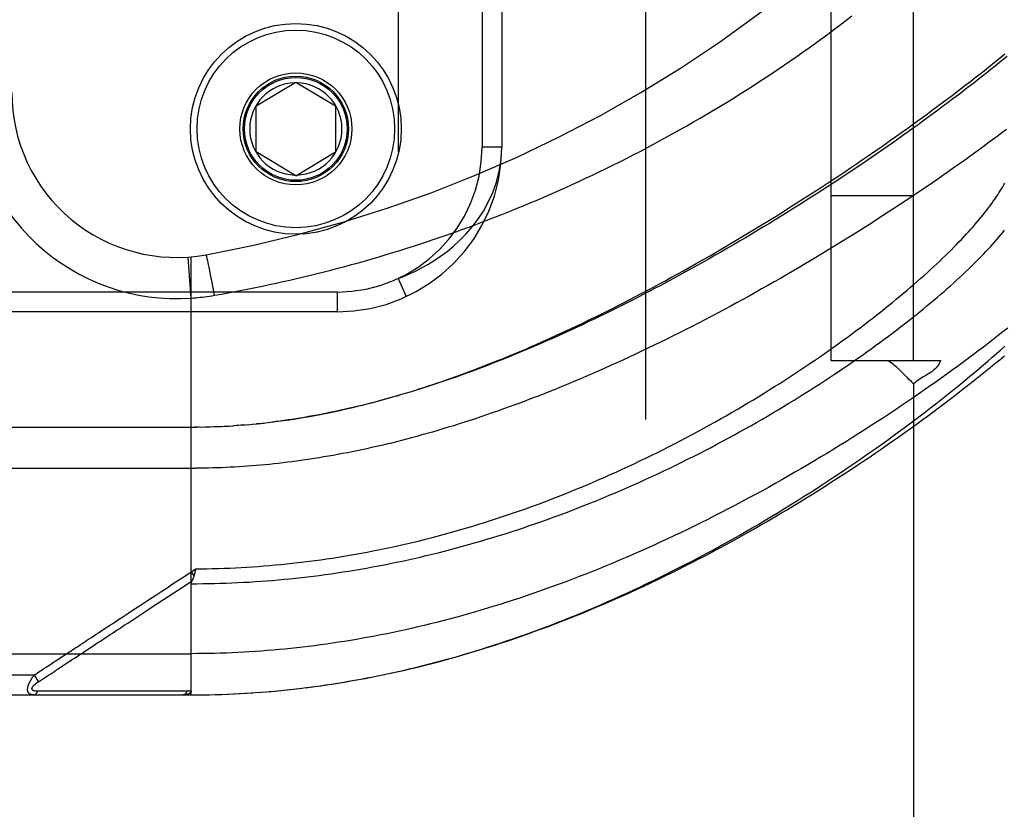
# Model space of a CAD drawing. Header units: inches. Extents: x 0 to 227, y 0 to 147.
# Tile 42 of 256: x 40.28 to 41.77, y 39.51 to 40.71. Entities that reach past the tile are written whole.
import ezdxf

# ---------------------------------------------------------------- set-up
doc = ezdxf.new("R2010")
doc.units = ezdxf.units.IN
doc.header["$LTSCALE"] = 12.466667
doc.header["$MEASUREMENT"] = 0
doc.linetypes.add('HIDDEN', pattern=[0.2, 0.1, -0.1])
for name, color, linetype in [('DEFAULT_2', 8, 'HIDDEN'), ('LEFTHAND_DOOR_ASSEMBLY', 7, 'CONTINUOUS'), ('SUBPANEL', 7, 'CONTINUOUS')]:
    doc.layers.add(name, color=color, linetype=linetype)

msp = doc.modelspace()

# ---------------------------------------------------------------- linework, layer by layer
at = {"layer": 'DEFAULT_2', "color": 8, "linetype": 'HIDDEN'}
msp.add_line((41.2259, 37.6073), (41.2259, 106.7113), dxfattribs=at)
at = {"layer": 'LEFTHAND_DOOR_ASSEMBLY', "color": 8, "linetype": 'HIDDEN'}
for p, q in [((40.8499, 41.7539), (40.8499, 40.3147)), ((40.9774, 41.5543), (40.9774, 40.5143)), ((41.0074, 41.5543), (41.0074, 40.5143)), ((40.6349, 40.5768), (40.6949, 40.6129)), ((40.6949, 40.6129), (40.7549, 40.5768)), ((40.6349, 40.5068), (40.6349, 40.5768)), ((40.7549, 40.5768), (40.7549, 40.5068)), ((41.0074, 40.5143), (40.9774, 40.5143)), ((40.6949, 40.4707), (40.6349, 40.5068)), ((40.6949, 40.4707), (40.7549, 40.5068)), ((40.5362, 40.2851), (40.5317, 40.3474)), ((40.5362, 39.683), (40.5362, 40.3478)), ((40.5599, 40.3473), (40.5597, 40.348)), ((40.5601, 40.3465), (40.5599, 40.3473)), ((40.5603, 40.3456), (40.5601, 40.3465)), ((40.5605, 40.3446), (40.5603, 40.3456)), ((40.5609, 40.3431), (40.5605, 40.3446)), ((40.5613, 40.3414), (40.5609, 40.3431)), ((40.5618, 40.3388), (40.5613, 40.3414)), ((40.5624, 40.336), (40.5618, 40.3388)), ((40.5633, 40.3321), (40.5624, 40.336)), ((40.5643, 40.327), (40.5633, 40.3321)), ((40.5656, 40.3205), (40.5643, 40.327)), ((40.5674, 40.3114), (40.5656, 40.3205)), ((40.5694, 40.3006), (40.5674, 40.3114)), ((40.8499, 40.3147), (40.8625, 40.2875)), ((40.7574, 40.2943), (39.6012, 40.2943)), ((40.5715, 40.2894), (40.5694, 40.3006)), ((40.7574, 40.2943), (40.7574, 40.2643)), ((40.7574, 40.2643), (39.6312, 40.2643)), ((40.6444, 40.0953), (40.6529, 40.0962)), ((39.6624, 40.0893), (40.5362, 40.0893)), ((40.5477, 40.0894), (40.5419, 40.0893)), ((40.5505, 40.0894), (40.5592, 40.0896)), ((40.5577, 40.0895), (40.565, 40.0897)), ((40.5765, 40.0901), (40.5707, 40.0899)), ((40.5793, 40.0902), (40.5881, 40.0907)), ((40.5864, 40.0906), (40.5939, 40.091)), ((40.5935, 40.091), (40.6005, 40.0914)), ((40.6075, 40.0919), (40.5997, 40.0914)), ((40.6146, 40.0924), (40.6056, 40.0918)), ((40.6173, 40.0927), (40.6114, 40.0922)), ((40.6146, 40.0924), (40.6232, 40.0932)), ((40.6409, 40.0949), (40.635, 40.0943)), ((39.6324, 40.0268), (40.5427, 40.0268)), ((40.5362, 39.8698), (40.543, 39.8743)), ((40.5423, 39.8713), (40.542, 39.87)), ((40.543, 39.8743), (40.5423, 39.8713)), ((40.5362, 39.8698), (40.5403, 39.8636)), ((40.542, 39.87), (40.5417, 39.8688)), ((40.3714, 39.747), (40.3842, 39.7554)), ((39.6324, 39.7455), (40.5362, 39.7455)), ((40.2978, 39.713), (39.6324, 39.713)), ((40.2978, 39.713), (40.3004, 39.7147)), ((40.2978, 39.713), (40.3045, 39.703)), ((40.3004, 39.7147), (40.3028, 39.7163)), ((40.3028, 39.7163), (40.3052, 39.7179)), ((40.3045, 39.703), (40.3119, 39.7079)), ((40.3119, 39.7079), (40.3198, 39.7131)), ((40.3198, 39.7131), (40.3214, 39.7142)), ((40.3214, 39.7142), (40.3306, 39.7202)), ((40.6821, 39.6907), (40.6952, 39.6922)), ((40.6913, 39.6917), (40.7047, 39.6933)), ((40.7005, 39.6928), (40.7141, 39.6945)), ((40.7097, 39.6939), (40.7236, 39.6957)), ((40.7189, 39.6951), (40.7331, 39.697)), ((40.7282, 39.6964), (40.7426, 39.6984)), ((40.7374, 39.6977), (40.7521, 39.6999)), ((39.6624, 39.683), (40.5362, 39.683)), ((40.3077, 39.6885), (40.3033, 39.6885)), ((40.3166, 39.6886), (40.3077, 39.6885)), ((40.3484, 39.6886), (40.3166, 39.6886)), ((40.3535, 39.6887), (40.3484, 39.6886)), ((40.5175, 39.6887), (40.5061, 39.6887)), ((40.5301, 39.6887), (40.5175, 39.6887)), ((40.5362, 39.683), (40.5454, 39.6831)), ((40.5452, 39.6831), (40.5547, 39.6832)), ((40.5543, 39.6832), (40.5641, 39.6833)), ((40.5634, 39.6833), (40.5734, 39.6836)), ((40.5725, 39.6835), (40.5827, 39.6838)), ((40.5816, 39.6838), (40.5921, 39.6842)), ((40.5907, 39.6841), (40.6014, 39.6846)), ((40.5998, 39.6845), (40.6108, 39.6851)), ((40.6089, 39.685), (40.6201, 39.6856)), ((40.618, 39.6855), (40.6295, 39.6862)), ((40.6272, 39.686), (40.6388, 39.6869)), ((40.6363, 39.6867), (40.6482, 39.6876)), ((40.6454, 39.6874), (40.6576, 39.6884)), ((40.6576, 39.6884), (40.667, 39.6892)), ((40.6729, 39.6898), (40.6858, 39.6911))]:
    msp.add_line(p, q, dxfattribs=at)
for points in [[(40.5715, 40.2894), (40.5819, 40.2912), (40.5923, 40.2931), (40.6027, 40.295), (40.613, 40.297), (40.6234, 40.2991), (40.6338, 40.3011), (40.6441, 40.3033), (40.6545, 40.3055), (40.6649, 40.3077), (40.6753, 40.31), (40.6857, 40.3124), (40.6961, 40.3148), (40.7065, 40.3172), (40.7169, 40.3197), (40.7273, 40.3223), (40.7377, 40.3249), (40.7482, 40.3276), (40.7586, 40.3303), (40.769, 40.3331), (40.7795, 40.3359), (40.7899, 40.3388), (40.8004, 40.3418), (40.8108, 40.3448), (40.8213, 40.3478), (40.8317, 40.351), (40.8422, 40.3541), (40.8527, 40.3574), (40.8631, 40.3607), (40.8736, 40.364), (40.8841, 40.3674), (40.8946, 40.3709), (40.905, 40.3744), (40.9155, 40.378), (40.926, 40.3816), (40.9365, 40.3853), (40.9469, 40.3891), (40.9574, 40.3929), (40.9679, 40.3968), (40.9783, 40.4007), (40.9888, 40.4047), (40.9993, 40.4087), (41.0097, 40.4129), (41.0202, 40.417), (41.0306, 40.4213), (41.0411, 40.4255), (41.0515, 40.4299), (41.0619, 40.4343), (41.0723, 40.4388), (41.0827, 40.4433), (41.0931, 40.4479), (41.1035, 40.4525), (41.1139, 40.4573), (41.1243, 40.462), (41.1346, 40.4669), (41.145, 40.4717), (41.1553, 40.4767), (41.1657, 40.4817), (41.176, 40.4868), (41.1863, 40.4919), (41.1965, 40.4971), (41.2068, 40.5024), (41.2171, 40.5077), (41.2273, 40.513), (41.2375, 40.5185), (41.2477, 40.524), (41.2579, 40.5295), (41.268, 40.5351), (41.2781, 40.5408), (41.2883, 40.5465), (41.2983, 40.5523), (41.3084, 40.5581), (41.3184, 40.564), (41.3284, 40.57), (41.3384, 40.576), (41.3483, 40.582), (41.3582, 40.5881), (41.3681, 40.5943), (41.3779, 40.6005), (41.3878, 40.6068), (41.3975, 40.6131), (41.4072, 40.6195), (41.4169, 40.6259), (41.4266, 40.6323), (41.4362, 40.6389), (41.4457, 40.6454), (41.4553, 40.652), (41.4647, 40.6586), (41.4741, 40.6653), (41.4835, 40.672), (41.4928, 40.6788), (41.5021, 40.6856), (41.5113, 40.6924), (41.5204, 40.6993), (41.5295, 40.7062), (41.5385, 40.7131)], [(40.6523, 40.0962), (40.6603, 40.0971), (40.6683, 40.0982), (40.6764, 40.0993), (40.6844, 40.1004), (40.6924, 40.1016), (40.7003, 40.1029), (40.7083, 40.1042), (40.7161, 40.1056), (40.7239, 40.107), (40.7317, 40.1085), (40.7393, 40.11), (40.7469, 40.1115), (40.7544, 40.1131), (40.7617, 40.1147), (40.769, 40.1163), (40.7763, 40.118), (40.7835, 40.1197), (40.7907, 40.1214), (40.7979, 40.1232), (40.805, 40.125), (40.8121, 40.1269), (40.8192, 40.1287), (40.8263, 40.1307), (40.8333, 40.1326), (40.8403, 40.1346), (40.8473, 40.1366), (40.8543, 40.1387), (40.8613, 40.1408), (40.8683, 40.1429), (40.8752, 40.145), (40.8821, 40.1472), (40.8891, 40.1495), (40.896, 40.1517), (40.9029, 40.154), (40.9098, 40.1563), (40.9168, 40.1587), (40.9237, 40.1611), (40.9307, 40.1636), (40.9376, 40.1661), (40.9446, 40.1686), (40.9516, 40.1711), (40.9586, 40.1737), (40.9657, 40.1764), (40.9727, 40.1791), (40.9798, 40.1818), (40.9869, 40.1846), (40.994, 40.1874), (41.0011, 40.1902), (41.0083, 40.1931), (41.0155, 40.1961), (41.0228, 40.1991), (41.0301, 40.2021), (41.0374, 40.2052), (41.0447, 40.2083), (41.052, 40.2115), (41.0594, 40.2147), (41.0669, 40.218), (41.0743, 40.2213), (41.0819, 40.2247), (41.0894, 40.2282), (41.0971, 40.2317), (41.1048, 40.2352), (41.1125, 40.2388), (41.1203, 40.2425), (41.1281, 40.2462), (41.136, 40.25), (41.1439, 40.2539), (41.1519, 40.2578), (41.16, 40.2618), (41.1681, 40.2658), (41.1764, 40.2699), (41.1847, 40.2742), (41.1931, 40.2785), (41.2016, 40.2828), (41.2102, 40.2873), (41.2189, 40.2919), (41.2277, 40.2965), (41.2366, 40.3012), (41.2455, 40.3061), (41.2547, 40.311), (41.2639, 40.3161), (41.2733, 40.3212), (41.2828, 40.3265), (41.2925, 40.3319), (41.3023, 40.3375), (41.3122, 40.3431), (41.3223, 40.3489), (41.3324, 40.3548), (41.3426, 40.3607), (41.3528, 40.3667), (41.3631, 40.3728), (41.3733, 40.3789), (41.3834, 40.385), (41.3935, 40.3911), (41.4035, 40.3972), (41.4135, 40.4034), (41.4234, 40.4095), (41.4332, 40.4156), (41.443, 40.4218), (41.4527, 40.4279), (41.4623, 40.4341), (41.4719, 40.4402), (41.4813, 40.4463), (41.4907, 40.4524), (41.5001, 40.4586), (41.5093, 40.4646), (41.5185, 40.4707), (41.5276, 40.4768), (41.5366, 40.4828), (41.5455, 40.4889), (41.5543, 40.4949), (41.563, 40.5009), (41.5717, 40.5068), (41.5803, 40.5128), (41.5888, 40.5187), (41.5971, 40.5245), (41.6054, 40.5304), (41.6137, 40.5362), (41.6218, 40.542), (41.6298, 40.5478), (41.6378, 40.5535), (41.6456, 40.5592), (41.6534, 40.5649), (41.661, 40.5706), (41.6686, 40.5762), (41.6761, 40.5817), (41.6834, 40.5873), (41.6907, 40.5927), (41.6979, 40.5982), (41.705, 40.6036), (41.712, 40.609), (41.7189, 40.6143), (41.7257, 40.6196), (41.7324, 40.6249), (41.7391, 40.6301), (41.7456, 40.6353), (41.752, 40.6404), (41.7584, 40.6455), (41.7646, 40.6506), (41.7708, 40.6556)], [(41.7739, 40.6517), (41.7679, 40.6469), (41.7619, 40.6419), (41.7557, 40.637), (41.7495, 40.632), (41.7432, 40.6269), (41.7368, 40.6219), (41.7303, 40.6168), (41.7238, 40.6117), (41.7171, 40.6065), (41.7104, 40.6014), (41.7036, 40.5961), (41.6967, 40.5909), (41.6898, 40.5857), (41.6827, 40.5804), (41.6756, 40.5751), (41.6684, 40.5697), (41.6612, 40.5644), (41.6538, 40.559), (41.6464, 40.5536), (41.6389, 40.5482), (41.6314, 40.5427), (41.6237, 40.5373), (41.616, 40.5318), (41.6082, 40.5263), (41.6004, 40.5208), (41.5925, 40.5153), (41.5845, 40.5097), (41.5765, 40.5042), (41.5684, 40.4986), (41.5602, 40.493), (41.552, 40.4875), (41.5437, 40.4819), (41.5353, 40.4763), (41.5269, 40.4707), (41.5185, 40.4651), (41.51, 40.4595), (41.5014, 40.4539), (41.4928, 40.4484), (41.4841, 40.4428), (41.4754, 40.4372), (41.4667, 40.4316), (41.4579, 40.4261), (41.449, 40.4205), (41.4401, 40.415), (41.4312, 40.4094), (41.4223, 40.4039), (41.4133, 40.3984), (41.4043, 40.393), (41.3952, 40.3875), (41.3862, 40.3821), (41.3771, 40.3767), (41.368, 40.3713), (41.3588, 40.3659), (41.3497, 40.3606), (41.3405, 40.3553), (41.3313, 40.35), (41.3221, 40.3448), (41.3129, 40.3396), (41.3037, 40.3345), (41.2945, 40.3293), (41.2853, 40.3242), (41.2761, 40.3192), (41.2669, 40.3142), (41.2577, 40.3092), (41.2485, 40.3043), (41.2393, 40.2995), (41.2301, 40.2947), (41.221, 40.2899), (41.2118, 40.2852), (41.2027, 40.2805), (41.1936, 40.2759), (41.1845, 40.2713), (41.1754, 40.2668), (41.1664, 40.2624), (41.1574, 40.258), (41.1484, 40.2537), (41.1395, 40.2494), (41.1306, 40.2452), (41.1217, 40.241), (41.1129, 40.2369), (41.1041, 40.2329), (41.0953, 40.2289), (41.0866, 40.225), (41.0779, 40.2212), (41.0693, 40.2174), (41.0607, 40.2137), (41.0522, 40.21), (41.0437, 40.2064), (41.0352, 40.2029), (41.0268, 40.1994), (41.0185, 40.196), (41.0102, 40.1926), (41.002, 40.1894), (40.9938, 40.1861), (40.9856, 40.183), (40.9775, 40.1799), (40.9695, 40.1769), (40.9615, 40.1739), (40.9536, 40.171), (40.9457, 40.1681), (40.9379, 40.1653), (40.9301, 40.1626), (40.9224, 40.16), (40.9147, 40.1573), (40.9071, 40.1548), (40.8996, 40.1523), (40.8921, 40.1499), (40.8846, 40.1475), (40.8772, 40.1452), (40.8699, 40.1429), (40.8626, 40.1407), (40.8554, 40.1386), (40.8482, 40.1365), (40.8411, 40.1345), (40.834, 40.1325), (40.8269, 40.1306), (40.8199, 40.1287), (40.813, 40.1268), (40.8061, 40.1251), (40.7993, 40.1233), (40.7925, 40.1217), (40.7857, 40.12), (40.779, 40.1185), (40.7724, 40.1169), (40.7657, 40.1155), (40.7592, 40.114), (40.7526, 40.1126), (40.7461, 40.1113), (40.7397, 40.11), (40.7333, 40.1087), (40.7269, 40.1075), (40.7205, 40.1063), (40.7142, 40.1052), (40.708, 40.1041), (40.7017, 40.1031), (40.6955, 40.1021), (40.6893, 40.1011), (40.6832, 40.1002)], [(41.7731, 40.541), (41.7661, 40.5358), (41.7591, 40.5305), (41.752, 40.5252), (41.7449, 40.5199), (41.7376, 40.5146), (41.7303, 40.5092), (41.7228, 40.5039), (41.7153, 40.4985), (41.7077, 40.493), (41.7001, 40.4876), (41.6923, 40.4821), (41.6845, 40.4766), (41.6766, 40.4711), (41.6687, 40.4656), (41.6606, 40.4601), (41.6525, 40.4545), (41.6443, 40.449), (41.6361, 40.4434), (41.6277, 40.4378), (41.6193, 40.4322), (41.6109, 40.4266), (41.6023, 40.421), (41.5938, 40.4154), (41.5851, 40.4097), (41.5764, 40.4041), (41.5676, 40.3985), (41.5588, 40.3929), (41.5499, 40.3872), (41.5409, 40.3816), (41.5319, 40.376), (41.5229, 40.3704), (41.5138, 40.3648), (41.5046, 40.3592), (41.4955, 40.3536), (41.4862, 40.348), (41.477, 40.3425), (41.4677, 40.337), (41.4583, 40.3315), (41.4489, 40.326), (41.4395, 40.3205), (41.4301, 40.315), (41.4206, 40.3096), (41.4111, 40.3042), (41.4016, 40.2989), (41.3921, 40.2935), (41.3825, 40.2882), (41.3729, 40.2829), (41.3633, 40.2777), (41.3537, 40.2725), (41.3441, 40.2673), (41.3345, 40.2622), (41.3249, 40.2571), (41.3153, 40.2521), (41.3057, 40.2471), (41.296, 40.2422), (41.2864, 40.2373), (41.2768, 40.2324), (41.2672, 40.2276), (41.2576, 40.2229), (41.2481, 40.2182), (41.2385, 40.2135), (41.229, 40.2089), (41.2195, 40.2044), (41.21, 40.1999), (41.2005, 40.1955), (41.1911, 40.1911), (41.1817, 40.1868), (41.1723, 40.1826), (41.1629, 40.1784), (41.1536, 40.1743), (41.1443, 40.1702), (41.135, 40.1662), (41.1258, 40.1623), (41.1167, 40.1584), (41.1075, 40.1546), (41.0984, 40.1508), (41.0894, 40.1471), (41.0804, 40.1435), (41.0714, 40.14), (41.0625, 40.1365), (41.0536, 40.133), (41.0448, 40.1297), (41.036, 40.1263), (41.0272, 40.1231), (41.0185, 40.1199), (41.0099, 40.1168), (41.0013, 40.1137), (40.9928, 40.1108), (40.9843, 40.1078), (40.9758, 40.105), (40.9674, 40.1021), (40.9591, 40.0994), (40.9508, 40.0967), (40.9426, 40.0941), (40.9344, 40.0915), (40.9262, 40.089), (40.9181, 40.0866), (40.9101, 40.0842), (40.9021, 40.0818), (40.8941, 40.0796), (40.8862, 40.0774), (40.8784, 40.0752), (40.8706, 40.0731), (40.8628, 40.071), (40.8551, 40.069), (40.8474, 40.0671), (40.8398, 40.0652), (40.8322, 40.0634), (40.8247, 40.0616), (40.8172, 40.0598), (40.8098, 40.0582), (40.8024, 40.0565), (40.795, 40.0549), (40.7877, 40.0534), (40.7804, 40.0519), (40.7732, 40.0505), (40.7659, 40.0491), (40.7588, 40.0477), (40.7516, 40.0464), (40.7445, 40.0452), (40.7375, 40.044), (40.7304, 40.0428), (40.7234, 40.0417), (40.7165, 40.0406), (40.7095, 40.0396), (40.7026, 40.0386), (40.6957, 40.0377), (40.6889, 40.0367)], [(40.8499, 40.3147), (40.8584, 40.318), (40.8672, 40.3218), (40.8762, 40.326), (40.8855, 40.3308), (40.895, 40.3361), (40.9047, 40.3421), (40.9145, 40.3487), (40.9243, 40.356), (40.9341, 40.364), (40.9438, 40.3728), (40.9532, 40.3825), (40.9624, 40.393), (40.9711, 40.4045), (40.9794, 40.417), (40.9869, 40.4305), (40.9936, 40.4451), (40.9993, 40.4608), (41.0036, 40.4777), (41.0064, 40.4955), (41.0074, 40.5143)], [(40.543, 39.8743), (40.5515, 39.8744), (40.5601, 39.8745), (40.5687, 39.8747), (40.5773, 39.8749), (40.5859, 39.8752), (40.5945, 39.8755), (40.6031, 39.8759), (40.6117, 39.8764), (40.6203, 39.8769), (40.629, 39.8774), (40.6376, 39.878), (40.6462, 39.8787), (40.6548, 39.8794), (40.6635, 39.8801), (40.6721, 39.8809), (40.6808, 39.8818), (40.6894, 39.8827), (40.6981, 39.8837), (40.7068, 39.8847), (40.7155, 39.8858), (40.7242, 39.8869), (40.7329, 39.8881), (40.7416, 39.8894), (40.7503, 39.8907), (40.759, 39.892), (40.7678, 39.8935), (40.7765, 39.8949), (40.7853, 39.8965), (40.7941, 39.898), (40.8029, 39.8997), (40.8117, 39.9014), (40.8205, 39.9031), (40.8293, 39.9049), (40.8382, 39.9068), (40.847, 39.9087), (40.8559, 39.9107), (40.8648, 39.9128), (40.8737, 39.9149), (40.8826, 39.917), (40.8915, 39.9192), (40.9004, 39.9215), (40.9094, 39.9238), (40.9183, 39.9262), (40.9273, 39.9287), (40.9363, 39.9312), (40.9453, 39.9338), (40.9543, 39.9364), (40.9633, 39.9391), (40.9723, 39.9419), (40.9813, 39.9447), (40.9904, 39.9475), (40.9994, 39.9505), (41.0085, 39.9535), (41.0175, 39.9565), (41.0266, 39.9596), (41.0357, 39.9628), (41.0448, 39.966), (41.0539, 39.9693), (41.063, 39.9726), (41.0721, 39.976), (41.0812, 39.9795), (41.0903, 39.983), (41.0993, 39.9866), (41.1084, 39.9902), (41.1175, 39.9939), (41.1266, 39.9976), (41.1357, 40.0014), (41.1448, 40.0053), (41.1538, 40.0092), (41.1629, 40.0131), (41.1719, 40.0172), (41.181, 40.0212), (41.19, 40.0253), (41.199, 40.0295), (41.208, 40.0337), (41.2169, 40.0379), (41.2259, 40.0422), (41.2348, 40.0466), (41.2437, 40.051), (41.2525, 40.0554), (41.2614, 40.0599), (41.2702, 40.0644), (41.2789, 40.0689), (41.2877, 40.0735), (41.2964, 40.0782), (41.305, 40.0828), (41.3137, 40.0875), (41.3222, 40.0922), (41.3308, 40.097), (41.3393, 40.1018), (41.3477, 40.1066), (41.3561, 40.1114), (41.3644, 40.1162), (41.3727, 40.1211), (41.3809, 40.126), (41.3891, 40.1309), (41.3972, 40.1358), (41.4052, 40.1408), (41.4132, 40.1457), (41.4211, 40.1507), (41.429, 40.1557), (41.4368, 40.1607), (41.4445, 40.1657), (41.4521, 40.1707), (41.4597, 40.1756), (41.4672, 40.1806), (41.4746, 40.1856), (41.482, 40.1906), (41.4893, 40.1956), (41.4964, 40.2006), (41.5036, 40.2056), (41.5106, 40.2106), (41.5175, 40.2155), (41.5244, 40.2205), (41.5312, 40.2254), (41.5379, 40.2303), (41.5445, 40.2352), (41.551, 40.2401), (41.5575, 40.245), (41.5638, 40.2499), (41.5701, 40.2547), (41.5762, 40.2595), (41.5823, 40.2643), (41.5883, 40.2691), (41.5942, 40.2738), (41.6, 40.2785), (41.6058, 40.2832), (41.6114, 40.2879), (41.6169, 40.2925), (41.6224, 40.2971), (41.6277, 40.3017), (41.633, 40.3062), (41.6382, 40.3107), (41.6432, 40.3152), (41.6482, 40.3196), (41.6531, 40.3241), (41.6579, 40.3284), (41.6626, 40.3328), (41.6673, 40.3371), (41.6718, 40.3413), (41.6762, 40.3456), (41.6806, 40.3498), (41.6848, 40.3539), (41.689, 40.358), (41.693, 40.3621), (41.697, 40.3662), (41.7009, 40.3702), (41.7047, 40.3741), (41.7084, 40.3781), (41.712, 40.3819), (41.7155, 40.3858), (41.7189, 40.3896), (41.7223, 40.3934), (41.7255, 40.3971), (41.7287, 40.4007), (41.7317, 40.4044), (41.7347, 40.408), (41.7376, 40.4115), (41.7404, 40.415), (41.7431, 40.4185), (41.7457, 40.4219), (41.7483, 40.4253), (41.7507, 40.4287), (41.7531, 40.432), (41.7554, 40.4352), (41.7576, 40.4384), (41.7597, 40.4416), (41.7617, 40.4447), (41.7636, 40.4478), (41.7655, 40.4509), (41.7673, 40.4539), (41.7689, 40.4568), (41.7705, 40.4597)], [(40.5362, 39.8517), (40.5449, 39.8517), (40.5537, 39.8518), (40.5625, 39.8519), (40.5713, 39.8521), (40.5801, 39.8524), (40.5889, 39.8526), (40.5977, 39.853), (40.6065, 39.8534), (40.6153, 39.8538), (40.6241, 39.8543), (40.633, 39.8549), (40.6418, 39.8555), (40.6506, 39.8561), (40.6595, 39.8568), (40.6683, 39.8576), (40.6772, 39.8584), (40.686, 39.8593), (40.6949, 39.8602), (40.7038, 39.8612), (40.7127, 39.8622), (40.7216, 39.8633), (40.7305, 39.8644), (40.7394, 39.8656), (40.7483, 39.8669), (40.7572, 39.8682), (40.7662, 39.8695), (40.7751, 39.8709), (40.7841, 39.8724), (40.7931, 39.8739), (40.8021, 39.8755), (40.8111, 39.8771), (40.8201, 39.8788), (40.8292, 39.8806), (40.8382, 39.8824), (40.8473, 39.8842), (40.8563, 39.8861), (40.8654, 39.8881), (40.8745, 39.8901), (40.8836, 39.8922), (40.8927, 39.8944), (40.9019, 39.8966), (40.911, 39.8988), (40.9202, 39.9012), (40.9294, 39.9036), (40.9385, 39.906), (40.9477, 39.9085), (40.9569, 39.911), (40.9662, 39.9137), (40.9754, 39.9163), (40.9846, 39.9191), (40.9939, 39.9219), (41.0032, 39.9247), (41.0124, 39.9276), (41.0217, 39.9306), (41.031, 39.9336), (41.0403, 39.9367), (41.0496, 39.9399), (41.0589, 39.9431), (41.0682, 39.9463), (41.0775, 39.9496), (41.0868, 39.953), (41.0961, 39.9564), (41.1054, 39.9599), (41.1148, 39.9635), (41.1241, 39.9671), (41.1334, 39.9707), (41.1427, 39.9745), (41.152, 39.9782), (41.1612, 39.982), (41.1705, 39.9859), (41.1798, 39.9898), (41.189, 39.9938), (41.1982, 39.9978), (41.2074, 40.0019), (41.2166, 40.006), (41.2258, 40.0101), (41.2349, 40.0143), (41.2441, 40.0186), (41.2532, 40.0229), (41.2622, 40.0272), (41.2713, 40.0316), (41.2803, 40.036), (41.2892, 40.0405), (41.2982, 40.0449), (41.3071, 40.0495), (41.3159, 40.054), (41.3248, 40.0586), (41.3335, 40.0632), (41.3423, 40.0679), (41.3509, 40.0726), (41.3596, 40.0773), (41.3682, 40.082), (41.3767, 40.0868), (41.3852, 40.0915), (41.3936, 40.0963), (41.402, 40.1011), (41.4103, 40.106), (41.4185, 40.1108), (41.4267, 40.1157), (41.4348, 40.1205), (41.4428, 40.1254), (41.4508, 40.1303), (41.4587, 40.1352), (41.4665, 40.1401), (41.4743, 40.145), (41.482, 40.1498), (41.4896, 40.1547), (41.4971, 40.1596), (41.5046, 40.1645), (41.5119, 40.1694), (41.5192, 40.1743), (41.5264, 40.1792), (41.5336, 40.184), (41.5406, 40.1889), (41.5476, 40.1937), (41.5544, 40.1986), (41.5612, 40.2034), (41.5679, 40.2082), (41.5746, 40.213), (41.5811, 40.2178), (41.5875, 40.2225), (41.5939, 40.2272), (41.6001, 40.2319), (41.6063, 40.2366), (41.6124, 40.2413), (41.6184, 40.2459), (41.6243, 40.2505), (41.6301, 40.2551), (41.6358, 40.2597), (41.6414, 40.2642), (41.647, 40.2687), (41.6524, 40.2732), (41.6578, 40.2777), (41.663, 40.2821), (41.6682, 40.2865), (41.6733, 40.2908), (41.6783, 40.2951), (41.6831, 40.2994), (41.6879, 40.3037), (41.6926, 40.3079), (41.6973, 40.3121), (41.7018, 40.3162), (41.7062, 40.3203), (41.7105, 40.3244), (41.7148, 40.3285), (41.7189, 40.3325), (41.723, 40.3364), (41.727, 40.3404), (41.7308, 40.3442), (41.7346, 40.3481), (41.7383, 40.3519), (41.7419, 40.3557), (41.7454, 40.3594), (41.7489, 40.3631), (41.7522, 40.3668), (41.7554, 40.3704), (41.7586, 40.374), (41.7617, 40.3775), (41.7646, 40.381), (41.7675, 40.3845), (41.7703, 40.3879)], [(40.5597, 40.348), (40.5596, 40.3483), (40.5596, 40.3486), (40.5595, 40.3489), (40.5594, 40.3492), (40.5593, 40.3494), (40.5593, 40.3497), (40.5592, 40.3499), (40.5591, 40.3501), (40.5591, 40.3502), (40.559, 40.3504), (40.559, 40.3505), (40.5589, 40.3506), (40.5589, 40.3507), (40.5588, 40.3508), (40.5588, 40.3508), (40.5588, 40.3508), (40.5587, 40.3509)], [(40.5362, 40.2851), (40.5397, 40.2854), (40.5432, 40.2856), (40.5465, 40.286), (40.5498, 40.2863), (40.5533, 40.2867), (40.5568, 40.2871), (40.5604, 40.2876), (40.5641, 40.2882), (40.5678, 40.2887), (40.5715, 40.2894)], [(41.7749, 40.2395), (41.7677, 40.2338), (41.7604, 40.2281), (41.753, 40.2224), (41.7456, 40.2166), (41.738, 40.2108), (41.7303, 40.205), (41.7226, 40.1992), (41.7147, 40.1933), (41.7068, 40.1874), (41.6987, 40.1815), (41.6906, 40.1756), (41.6824, 40.1697), (41.6741, 40.1637), (41.6657, 40.1577), (41.6572, 40.1517), (41.6486, 40.1457), (41.64, 40.1397), (41.6313, 40.1337), (41.6224, 40.1277), (41.6135, 40.1217), (41.6046, 40.1156), (41.5955, 40.1096), (41.5864, 40.1036), (41.5772, 40.0976), (41.5679, 40.0916), (41.5586, 40.0856), (41.5492, 40.0796), (41.5397, 40.0736), (41.5302, 40.0676), (41.5206, 40.0617), (41.511, 40.0558), (41.5013, 40.0498), (41.4915, 40.044), (41.4817, 40.0381), (41.4718, 40.0323), (41.4619, 40.0264), (41.452, 40.0207), (41.442, 40.0149), (41.432, 40.0092), (41.4219, 40.0036), (41.4118, 39.9979), (41.4017, 39.9923), (41.3915, 39.9868), (41.3813, 39.9813), (41.3711, 39.9758), (41.3609, 39.9704), (41.3506, 39.9651), (41.3404, 39.9598), (41.3301, 39.9545), (41.3198, 39.9493), (41.3095, 39.9442), (41.2992, 39.9391), (41.2889, 39.934), (41.2786, 39.9291), (41.2682, 39.9242), (41.2579, 39.9193), (41.2476, 39.9146), (41.2373, 39.9098), (41.227, 39.9052), (41.2167, 39.9006), (41.2064, 39.8961), (41.1962, 39.8916), (41.1859, 39.8873), (41.1757, 39.883), (41.1655, 39.8787), (41.1553, 39.8745), (41.1451, 39.8704), (41.1349, 39.8664), (41.1248, 39.8624), (41.1146, 39.8585), (41.1045, 39.8547), (41.0945, 39.851), (41.0844, 39.8473), (41.0744, 39.8437), (41.0644, 39.8402), (41.0545, 39.8367), (41.0445, 39.8333), (41.0346, 39.83), (41.0247, 39.8267), (41.0149, 39.8235), (41.0051, 39.8204), (40.9953, 39.8174), (40.9855, 39.8144), (40.9758, 39.8115), (40.9661, 39.8086), (40.9564, 39.8059), (40.9467, 39.8032), (40.9371, 39.8005), (40.9275, 39.798), (40.918, 39.7955), (40.9085, 39.793), (40.899, 39.7907), (40.8895, 39.7884), (40.8801, 39.7861), (40.8706, 39.784), (40.8612, 39.7819), (40.8519, 39.7798), (40.8426, 39.7778), (40.8332, 39.7759), (40.824, 39.7741), (40.8147, 39.7723), (40.8055, 39.7705), (40.7963, 39.7689), (40.7871, 39.7673), (40.7779, 39.7657), (40.7688, 39.7642), (40.7596, 39.7628), (40.7505, 39.7614), (40.7414, 39.7601), (40.7324, 39.7589), (40.7233, 39.7577), (40.7143, 39.7565), (40.7053, 39.7554), (40.6963, 39.7544), (40.6873, 39.7535), (40.6784, 39.7525), (40.6694, 39.7517), (40.6605, 39.7509), (40.6515, 39.7502), (40.6426, 39.7495), (40.6337, 39.7488), (40.6248, 39.7483), (40.6159, 39.7478), (40.607, 39.7473), (40.5982, 39.7469)], [(40.7467, 39.699), (40.756, 39.7005), (40.7653, 39.702), (40.7746, 39.7036), (40.784, 39.7052), (40.7934, 39.7069), (40.8027, 39.7087), (40.8121, 39.7105), (40.8216, 39.7124), (40.831, 39.7143), (40.8405, 39.7164), (40.85, 39.7185), (40.8595, 39.7206), (40.869, 39.7229), (40.8785, 39.7252), (40.8881, 39.7276), (40.8977, 39.73), (40.9073, 39.7325), (40.917, 39.7351), (40.9267, 39.7377), (40.9364, 39.7405), (40.9461, 39.7433), (40.9558, 39.7461), (40.9656, 39.7491), (40.9754, 39.7521), (40.9852, 39.7552), (40.9949, 39.7583), (41.0047, 39.7615), (41.0144, 39.7648), (41.0241, 39.7681), (41.0338, 39.7714), (41.0434, 39.7748), (41.0531, 39.7783), (41.0627, 39.7818), (41.0723, 39.7854), (41.0818, 39.789), (41.0914, 39.7927), (41.101, 39.7965), (41.1106, 39.8003), (41.1201, 39.8042), (41.1297, 39.8081), (41.1393, 39.8122), (41.1489, 39.8162), (41.1585, 39.8204), (41.1682, 39.8246), (41.1778, 39.8288), (41.1875, 39.8332), (41.1972, 39.8376), (41.2069, 39.8421), (41.2168, 39.8467), (41.2266, 39.8514), (41.2365, 39.8561), (41.2465, 39.861), (41.2565, 39.866), (41.2666, 39.871), (41.2767, 39.8761), (41.2868, 39.8813), (41.297, 39.8866), (41.3071, 39.8919), (41.3172, 39.8973), (41.3273, 39.9028), (41.3374, 39.9083), (41.3475, 39.9138), (41.3575, 39.9194), (41.3675, 39.9251), (41.3775, 39.9308), (41.3874, 39.9365), (41.3973, 39.9423), (41.4072, 39.9481), (41.417, 39.954), (41.4267, 39.9599), (41.4365, 39.9658), (41.4461, 39.9718), (41.4558, 39.9778), (41.4653, 39.9838), (41.4749, 39.9898), (41.4843, 39.9959), (41.4937, 40.002), (41.503, 40.0081), (41.5123, 40.0142), (41.5215, 40.0204), (41.5306, 40.0265), (41.5397, 40.0327), (41.5487, 40.0389), (41.5576, 40.045), (41.5664, 40.0512), (41.5752, 40.0574), (41.5838, 40.0636), (41.5924, 40.0697), (41.6009, 40.0759), (41.6093, 40.0821), (41.6177, 40.0882), (41.6259, 40.0943), (41.6341, 40.1005), (41.6421, 40.1066), (41.6501, 40.1127), (41.658, 40.1187), (41.6658, 40.1248), (41.6735, 40.1308), (41.6811, 40.1368), (41.6886, 40.1428), (41.696, 40.1488), (41.7033, 40.1547), (41.7105, 40.1606), (41.7176, 40.1665), (41.7246, 40.1723), (41.7315, 40.1781), (41.7383, 40.1839), (41.745, 40.1896), (41.7516, 40.1953), (41.7581, 40.201), (41.7645, 40.2066), (41.7708, 40.2122)], [(40.7521, 39.6999), (40.7617, 39.7014), (40.7712, 39.703), (40.7808, 39.7046), (40.7904, 39.7063), (40.8, 39.7081), (40.8096, 39.7099), (40.8192, 39.7119), (40.8289, 39.7138), (40.8386, 39.7159), (40.8483, 39.718), (40.858, 39.7202), (40.8678, 39.7225), (40.8776, 39.7248), (40.8874, 39.7273), (40.8972, 39.7297), (40.9071, 39.7323), (40.9169, 39.7349), (40.9268, 39.7376), (40.9367, 39.7404), (40.9467, 39.7432), (40.9567, 39.7462), (40.9667, 39.7492), (40.9767, 39.7522), (40.9867, 39.7554), (40.9968, 39.7586), (41.0069, 39.7619), (41.017, 39.7652), (41.0271, 39.7687), (41.0373, 39.7722), (41.0474, 39.7758), (41.0576, 39.7795), (41.0678, 39.7832), (41.0781, 39.787), (41.0884, 39.7909), (41.0986, 39.7949), (41.1089, 39.7989), (41.1192, 39.8031), (41.1296, 39.8072), (41.1399, 39.8115), (41.1503, 39.8159), (41.1606, 39.8203), (41.171, 39.8248), (41.1814, 39.8293), (41.1918, 39.8339), (41.2022, 39.8386), (41.2127, 39.8434), (41.2231, 39.8482), (41.2335, 39.8532), (41.2439, 39.8581), (41.2543, 39.8632), (41.2647, 39.8683), (41.2752, 39.8734), (41.2856, 39.8787), (41.2959, 39.8839), (41.3063, 39.8893), (41.3167, 39.8947), (41.327, 39.9002), (41.3374, 39.9057), (41.3477, 39.9112), (41.3579, 39.9169), (41.3682, 39.9225), (41.3784, 39.9283), (41.3886, 39.934), (41.3988, 39.9398), (41.4089, 39.9457), (41.419, 39.9516), (41.4291, 39.9575), (41.4391, 39.9635), (41.449, 39.9695), (41.459, 39.9755), (41.4688, 39.9816), (41.4787, 39.9877), (41.4884, 39.9938), (41.4982, 39.9999), (41.5078, 40.0061), (41.5174, 40.0123), (41.527, 40.0185), (41.5364, 40.0247), (41.5458, 40.0309), (41.5552, 40.0372), (41.5645, 40.0434), (41.5737, 40.0497), (41.5828, 40.0559), (41.5919, 40.0622), (41.6008, 40.0685), (41.6098, 40.0748), (41.6186, 40.081), (41.6273, 40.0873), (41.636, 40.0935), (41.6446, 40.0998), (41.6531, 40.106), (41.6615, 40.1122), (41.6698, 40.1185), (41.678, 40.1247), (41.6862, 40.1309), (41.6943, 40.137), (41.7022, 40.1432), (41.7101, 40.1493), (41.7179, 40.1554), (41.7256, 40.1615), (41.7332, 40.1676), (41.7408, 40.1736), (41.7482, 40.1796), (41.7555, 40.1856), (41.7628, 40.1916), (41.7699, 40.1975)], [(40.6218, 40.093), (40.6291, 40.0937), (40.6366, 40.0944), (40.6469, 40.0955)], [(40.6832, 40.1002), (40.6771, 40.0993), (40.671, 40.0985), (40.6649, 40.0977), (40.6589, 40.0969)], [(40.5362, 40.0893), (40.5433, 40.0893), (40.5534, 40.0895)], [(40.5649, 40.0897), (40.5721, 40.09), (40.5823, 40.0904)], [(40.6889, 40.0367), (40.6821, 40.0359), (40.6752, 40.0351), (40.6685, 40.0343), (40.6617, 40.0335), (40.655, 40.0328), (40.6483, 40.0322), (40.6416, 40.0316), (40.6349, 40.031), (40.6282, 40.0304), (40.6216, 40.0299), (40.615, 40.0295), (40.6083, 40.029), (40.6017, 40.0286), (40.5951, 40.0283), (40.5886, 40.028), (40.582, 40.0277), (40.5754, 40.0275), (40.5689, 40.0273), (40.5623, 40.0271), (40.5558, 40.027), (40.5492, 40.0269), (40.5427, 40.0268)], [(40.4028, 39.7821), (40.4099, 39.7868), (40.4135, 39.7892), (40.4171, 39.7915), (40.4207, 39.7939), (40.4245, 39.7964), (40.4284, 39.799), (40.4326, 39.8017), (40.4369, 39.8046), (40.4416, 39.8076), (40.4465, 39.8109), (40.4519, 39.8144), (40.4575, 39.8181), (40.4636, 39.8221), (40.47, 39.8263), (40.4768, 39.8308), (40.4839, 39.8355), (40.4915, 39.8404), (40.4995, 39.8457), (40.5079, 39.8513), (40.5169, 39.8571), (40.5263, 39.8633), (40.5362, 39.8698)], [(40.501, 39.8322), (40.5182, 39.8434), (40.5374, 39.8561)], [(40.5362, 39.8517), (40.5362, 39.8519), (40.5362, 39.8521), (40.5362, 39.8523), (40.5362, 39.8526), (40.5362, 39.8528), (40.5363, 39.853), (40.5363, 39.8532), (40.5364, 39.8534), (40.5364, 39.8536), (40.5365, 39.8538), (40.5365, 39.8541), (40.5366, 39.8543), (40.5367, 39.8545), (40.5368, 39.8547), (40.5369, 39.8549), (40.5369, 39.8552), (40.537, 39.8554), (40.5371, 39.8556), (40.5373, 39.8558), (40.5376, 39.8566)], [(40.5403, 39.8636), (40.5401, 39.863), (40.5399, 39.8624), (40.5397, 39.8618), (40.5395, 39.8613), (40.5393, 39.8607), (40.5391, 39.8602), (40.5389, 39.8596), (40.5387, 39.8591), (40.5385, 39.8586), (40.5383, 39.8581), (40.5381, 39.8575), (40.5378, 39.857), (40.5376, 39.8566)], [(40.5417, 39.8688), (40.5414, 39.8676), (40.5412, 39.867), (40.5411, 39.8664), (40.5409, 39.8659), (40.5408, 39.8653), (40.5406, 39.8647), (40.5404, 39.8641), (40.5403, 39.8636)], [(40.4598, 39.8051), (40.4657, 39.809), (40.472, 39.8131), (40.4786, 39.8175), (40.501, 39.8322)], [(40.3842, 39.7554), (40.3876, 39.7576), (40.3911, 39.76), (40.3947, 39.7623), (40.3984, 39.7647), (40.4021, 39.7671), (40.4057, 39.7696), (40.4094, 39.772), (40.4131, 39.7744), (40.4167, 39.7768), (40.4203, 39.7792), (40.424, 39.7816), (40.4278, 39.784), (40.4316, 39.7866), (40.4356, 39.7892), (40.4399, 39.792), (40.4444, 39.795), (40.4492, 39.7981), (40.4598, 39.8051)], [(40.3547, 39.7505), (40.3598, 39.7538), (40.3625, 39.7556), (40.3654, 39.7575), (40.3684, 39.7595), (40.3715, 39.7616), (40.3747, 39.7637), (40.378, 39.7658), (40.3814, 39.7681), (40.3849, 39.7703), (40.3884, 39.7727), (40.392, 39.775), (40.3956, 39.7774), (40.3992, 39.7798), (40.4028, 39.7821)], [(40.3251, 39.731), (40.3289, 39.7335), (40.3309, 39.7348), (40.3328, 39.7361), (40.3347, 39.7373), (40.3366, 39.7386)], [(40.3366, 39.7386), (40.3405, 39.7412), (40.3424, 39.7424), (40.3444, 39.7437), (40.3463, 39.745), (40.3483, 39.7463), (40.3503, 39.7476), (40.3525, 39.749), (40.3547, 39.7505)], [(40.3463, 39.7305), (40.3482, 39.7318), (40.3502, 39.7331), (40.3522, 39.7344), (40.3542, 39.7357), (40.3562, 39.737), (40.3584, 39.7384), (40.3606, 39.7399), (40.3631, 39.7415), (40.3657, 39.7432), (40.3684, 39.745), (40.3714, 39.747)], [(40.5982, 39.7469), (40.5893, 39.7465), (40.5804, 39.7462), (40.5716, 39.746), (40.5627, 39.7458), (40.5539, 39.7457), (40.545, 39.7456), (40.5362, 39.7455)], [(40.3088, 39.7203), (40.3114, 39.722), (40.3128, 39.7229)], [(40.3128, 39.7229), (40.316, 39.725), (40.3177, 39.7262)], [(40.3177, 39.7262), (40.3214, 39.7286), (40.3233, 39.7298), (40.3251, 39.731)], [(40.3306, 39.7202), (40.3325, 39.7215), (40.3345, 39.7227), (40.3364, 39.724), (40.3384, 39.7253), (40.3403, 39.7266), (40.3423, 39.7279), (40.3463, 39.7305)], [(40.2967, 39.683), (40.2962, 39.6831), (40.2958, 39.6831), (40.2954, 39.6831), (40.295, 39.6831), (40.2946, 39.6832), (40.2943, 39.6833), (40.2939, 39.6833), (40.2936, 39.6834), (40.2933, 39.6835), (40.293, 39.6836), (40.2927, 39.6837), (40.2925, 39.6838), (40.2922, 39.6839), (40.292, 39.684), (40.2917, 39.6841), (40.2915, 39.6842), (40.2913, 39.6844), (40.2911, 39.6845), (40.2909, 39.6847), (40.2907, 39.6848), (40.2905, 39.6849), (40.2903, 39.6851), (40.2902, 39.6852), (40.29, 39.6854), (40.2899, 39.6856), (40.2897, 39.6857), (40.2896, 39.6859), (40.2895, 39.6861), (40.2893, 39.6863), (40.2892, 39.6864), (40.2891, 39.6866), (40.289, 39.6868), (40.2889, 39.687), (40.2888, 39.6872), (40.2887, 39.6874), (40.2886, 39.6876), (40.2885, 39.6878), (40.2885, 39.688), (40.2884, 39.6882), (40.2883, 39.6884), (40.2883, 39.6887), (40.2882, 39.6889), (40.2882, 39.6891), (40.2881, 39.6893), (40.2881, 39.6896), (40.288, 39.6898), (40.288, 39.6901), (40.288, 39.6903), (40.288, 39.6906), (40.288, 39.6908), (40.288, 39.6911), (40.288, 39.6913), (40.288, 39.6916), (40.288, 39.6919), (40.288, 39.6922), (40.288, 39.6924), (40.288, 39.6927), (40.2881, 39.693), (40.2881, 39.6933), (40.2881, 39.6936), (40.2882, 39.6939), (40.2882, 39.6942), (40.2883, 39.6945), (40.2884, 39.6948), (40.2884, 39.6952), (40.2885, 39.6955), (40.2886, 39.6958), (40.2887, 39.6961), (40.2888, 39.6965), (40.2889, 39.6968), (40.289, 39.6972), (40.2891, 39.6975), (40.2892, 39.6979), (40.2893, 39.6982), (40.2895, 39.6986), (40.2896, 39.699), (40.2898, 39.6994), (40.2899, 39.6997), (40.2901, 39.7001), (40.2903, 39.7005), (40.2904, 39.7009), (40.2906, 39.7014), (40.2908, 39.7018), (40.291, 39.7022), (40.2912, 39.7026), (40.2915, 39.7031), (40.2917, 39.7035), (40.292, 39.704), (40.2922, 39.7045), (40.2925, 39.705), (40.2928, 39.7055), (40.2931, 39.706), (40.2934, 39.7065), (40.2937, 39.707), (40.294, 39.7075), (40.2944, 39.7081), (40.2947, 39.7087), (40.2951, 39.7093), (40.2955, 39.7099), (40.296, 39.7105), (40.2964, 39.7111), (40.2969, 39.7117), (40.2973, 39.7124), (40.2978, 39.713)], [(40.3052, 39.7179), (40.3075, 39.7194), (40.3088, 39.7203)], [(40.3033, 39.6885), (40.3028, 39.6885), (40.3024, 39.6885), (40.302, 39.6885), (40.3016, 39.6886), (40.3013, 39.6886), (40.3009, 39.6886), (40.3006, 39.6886), (40.3002, 39.6887), (40.2999, 39.6887), (40.2996, 39.6888), (40.2994, 39.6888), (40.2991, 39.6889), (40.2988, 39.6889), (40.2986, 39.689), (40.2983, 39.689), (40.2981, 39.6891), (40.2979, 39.6891), (40.2977, 39.6892), (40.2975, 39.6893), (40.2973, 39.6893), (40.2971, 39.6894), (40.2969, 39.6895), (40.2968, 39.6895), (40.2966, 39.6896), (40.2965, 39.6897), (40.2963, 39.6898), (40.2962, 39.6898), (40.2961, 39.6899), (40.2959, 39.69), (40.2958, 39.6901), (40.2957, 39.6902), (40.2956, 39.6903), (40.2955, 39.6904), (40.2954, 39.6905), (40.2953, 39.6905), (40.2952, 39.6906), (40.2951, 39.6907), (40.295, 39.6908), (40.295, 39.6909), (40.2949, 39.691), (40.2949, 39.6911), (40.2948, 39.6913), (40.2948, 39.6914), (40.2947, 39.6915), (40.2947, 39.6916), (40.2946, 39.6917), (40.2946, 39.6918), (40.2946, 39.6919), (40.2946, 39.692), (40.2946, 39.6922), (40.2945, 39.6923), (40.2945, 39.6924), (40.2945, 39.6925), (40.2946, 39.6927), (40.2946, 39.6928), (40.2946, 39.6929), (40.2946, 39.6931), (40.2946, 39.6932), (40.2947, 39.6934), (40.2947, 39.6935), (40.2948, 39.6936), (40.2948, 39.6938), (40.2949, 39.6939), (40.2949, 39.6941), (40.295, 39.6943), (40.2951, 39.6944), (40.2952, 39.6946), (40.2953, 39.6947), (40.2954, 39.6949), (40.2955, 39.6951), (40.2956, 39.6952), (40.2957, 39.6954), (40.2958, 39.6956), (40.2959, 39.6957), (40.2961, 39.6959), (40.2962, 39.6961), (40.2964, 39.6963), (40.2965, 39.6965), (40.2967, 39.6967), (40.2969, 39.6969), (40.297, 39.6971), (40.2972, 39.6973), (40.2974, 39.6975), (40.2976, 39.6977), (40.2978, 39.6979), (40.2981, 39.6981), (40.2983, 39.6983), (40.2986, 39.6986), (40.2988, 39.6988), (40.2991, 39.699), (40.2994, 39.6993), (40.2997, 39.6995), (40.3, 39.6998), (40.3003, 39.7), (40.3006, 39.7003), (40.301, 39.7006), (40.3013, 39.7009), (40.3017, 39.7012), (40.3021, 39.7015), (40.3026, 39.7018), (40.303, 39.7021), (40.3035, 39.7024), (40.304, 39.7027), (40.3045, 39.703)], [(40.2967, 39.683), (40.2969, 39.6831), (40.2971, 39.6831), (40.2973, 39.6831), (40.2975, 39.6831), (40.2978, 39.6832), (40.298, 39.6832), (40.2982, 39.6833), (40.2984, 39.6834), (40.2986, 39.6835), (40.2989, 39.6836), (40.2991, 39.6837), (40.2993, 39.6838), (40.2995, 39.6839), (40.2997, 39.684), (40.2999, 39.6842), (40.3001, 39.6843), (40.3003, 39.6845), (40.3005, 39.6847), (40.3007, 39.6848), (40.3009, 39.685), (40.3011, 39.6852), (40.3013, 39.6854), (40.3015, 39.6856), (40.3017, 39.6859), (40.3018, 39.6861), (40.302, 39.6863), (40.3022, 39.6866), (40.3024, 39.6868), (40.3025, 39.6871), (40.3027, 39.6874), (40.3028, 39.6877), (40.303, 39.6879), (40.3031, 39.6882), (40.3033, 39.6885)], [(40.3977, 39.6887), (40.3949, 39.6887), (40.3923, 39.6887), (40.3897, 39.6887), (40.3871, 39.6887), (40.3845, 39.6887), (40.3819, 39.6887), (40.3535, 39.6887)], [(40.428, 39.6887), (40.4242, 39.6887), (40.4204, 39.6887), (40.4168, 39.6887), (40.4132, 39.6887), (40.4099, 39.6887), (40.4066, 39.6887), (40.4035, 39.6887), (40.3977, 39.6887)], [(40.5061, 39.6887), (40.5007, 39.6887), (40.4956, 39.6887), (40.4906, 39.6887), (40.4857, 39.6887), (40.4808, 39.6887), (40.4761, 39.6887), (40.4715, 39.6887), (40.4671, 39.6887), (40.4628, 39.6887), (40.4587, 39.6887), (40.4547, 39.6887), (40.4509, 39.6887), (40.447, 39.6887), (40.4432, 39.6887), (40.4394, 39.6887), (40.4356, 39.6887), (40.428, 39.6887)], [(40.5362, 39.6889), (40.5362, 39.6887), (40.5361, 39.6886), (40.5361, 39.6884), (40.5361, 39.6883), (40.5361, 39.6881), (40.536, 39.688), (40.536, 39.6878), (40.536, 39.6877), (40.5359, 39.6875), (40.5358, 39.6874), (40.5358, 39.6873), (40.5357, 39.6871), (40.5356, 39.687), (40.5356, 39.6869), (40.5355, 39.6867), (40.5354, 39.6866), (40.5353, 39.6865), (40.5352, 39.6864), (40.5351, 39.6862), (40.5349, 39.6861), (40.5348, 39.686), (40.5347, 39.6859), (40.5345, 39.6858), (40.5344, 39.6856), (40.5342, 39.6855), (40.5341, 39.6854), (40.5339, 39.6853), (40.5337, 39.6852), (40.5335, 39.6851), (40.5333, 39.6849), (40.5331, 39.6848), (40.5329, 39.6847), (40.5327, 39.6846), (40.5324, 39.6845), (40.5322, 39.6844), (40.5319, 39.6843), (40.5316, 39.6842), (40.5314, 39.6841), (40.5311, 39.684), (40.5307, 39.6839), (40.5304, 39.6838), (40.5301, 39.6837), (40.5297, 39.6837), (40.5293, 39.6836), (40.5289, 39.6835), (40.5285, 39.6834), (40.5281, 39.6834), (40.5277, 39.6833), (40.5272, 39.6832), (40.5267, 39.6832), (40.5262, 39.6832), (40.5257, 39.6831), (40.5252, 39.6831), (40.5246, 39.6831), (40.524, 39.6831), (40.5234, 39.683)], [(40.5234, 39.683), (40.5237, 39.6831), (40.5239, 39.6831), (40.5241, 39.6831), (40.5243, 39.6831), (40.5246, 39.6832), (40.5248, 39.6832), (40.525, 39.6833), (40.5252, 39.6834), (40.5255, 39.6835), (40.5257, 39.6836), (40.5259, 39.6837), (40.5261, 39.6838), (40.5263, 39.6839), (40.5265, 39.6841), (40.5267, 39.6842), (40.527, 39.6844), (40.5272, 39.6845), (40.5274, 39.6847), (40.5276, 39.6849), (40.5278, 39.6851), (40.528, 39.6853), (40.5281, 39.6855), (40.5283, 39.6857), (40.5285, 39.686), (40.5287, 39.6862), (40.5289, 39.6865), (40.529, 39.6867), (40.5292, 39.687), (40.5294, 39.6872), (40.5295, 39.6875), (40.5297, 39.6878), (40.5298, 39.6881), (40.53, 39.6884), (40.5301, 39.6887)], [(40.5362, 39.6889), (40.5352, 39.6888), (40.5342, 39.6888), (40.5332, 39.6888), (40.5322, 39.6887), (40.5312, 39.6887), (40.5301, 39.6887)], [(40.6546, 39.6881), (40.6637, 39.6889), (40.6764, 39.6902)]]:
    msp.add_lwpolyline(points, dxfattribs=at)
for radius in [0.1599, 0.1499, 0.085, 0.08, 0.078]:
    msp.add_circle((40.6949, 40.5418), radius, dxfattribs=at)
for centre, radius, start, end in [((40.2, 42.3184), 2, 280.3342, 312.7959), ((40.6949, 40.5418), 0.07, 91.4692, 268.5308), ((40.6949, 40.5418), 0.07, 271.4692, 88.5308), ((40.5139, 40.5968), 0.3125, 180, 274.0875), ((40.5139, 40.5968), 0.25, 180, 280.3342), ((40.7574, 40.5143), 0.25, 270, 360), ((40.7574, 40.5143), 0.22, 270, 360)]:
    msp.add_arc(centre, radius, start, end, dxfattribs=at)
at = {"layer": 'SUBPANEL', "color": 8, "linetype": 'HIDDEN'}
for p, q in [((41.5072, 40.1905), (41.5072, 104.128)), ((41.6322, 40.1905), (41.6322, 104.128)), ((41.5072, 40.4405), (41.6322, 40.4405)), ((41.5072, 40.1905), (41.5936, 40.1905)), ((41.5936, 40.1905), (41.673, 40.1905)), ((41.6135, 40.1735), (41.6198, 40.1671)), ((41.6322, 40.1552), (41.6322, 38.5655))]:
    msp.add_line(p, q, dxfattribs=at)
for points in [[(41.5936, 40.1905), (41.5958, 40.1889), (41.5979, 40.1874), (41.6, 40.1858), (41.6019, 40.1842), (41.6038, 40.1826), (41.6056, 40.1811), (41.6073, 40.1796), (41.6089, 40.1781), (41.6104, 40.1766), (41.612, 40.175), (41.6135, 40.1735)], [(41.673, 40.1905), (41.6724, 40.1888), (41.6716, 40.187), (41.6707, 40.1854), (41.6698, 40.1838), (41.6687, 40.1822), (41.6675, 40.1807), (41.6662, 40.1791), (41.6647, 40.1776), (41.6631, 40.1762), (41.6614, 40.1748), (41.6596, 40.1734), (41.6577, 40.1721), (41.6557, 40.1708), (41.6536, 40.1695), (41.6515, 40.1681)], [(41.6198, 40.1671), (41.6217, 40.1652), (41.6236, 40.1633), (41.6254, 40.1615), (41.6273, 40.1598), (41.629, 40.1581), (41.6307, 40.1566), (41.6322, 40.1552)], [(41.6515, 40.1681), (41.6469, 40.1654), (41.6445, 40.164), (41.6422, 40.1625), (41.6399, 40.161), (41.6377, 40.1595), (41.6357, 40.1581), (41.6339, 40.1566), (41.6322, 40.1552)]]:
    msp.add_lwpolyline(points, dxfattribs=at)

doc.saveas('drawing.dxf')
